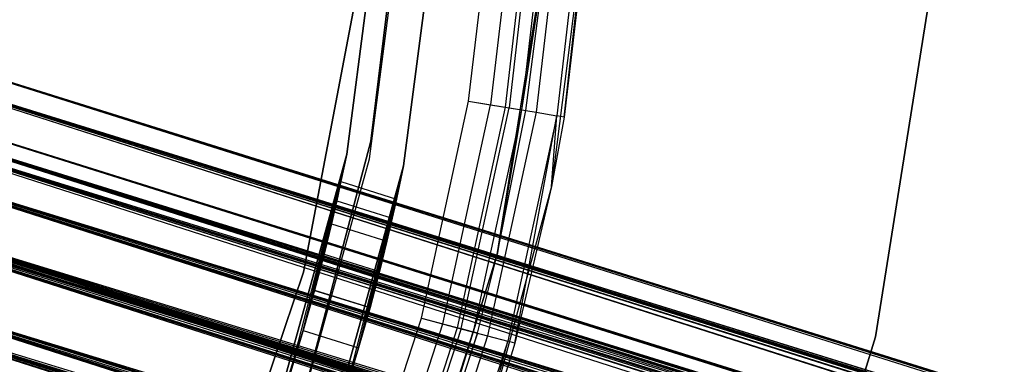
# Model space of a CAD drawing. Extents: x -38.3 to -0.1, y -39.1 to 0.
# Tile 108 of 256: x -17.36 to -16.359, y -20.182 to -19.831. Entities that reach past the tile are written whole.
import ezdxf

# ---------------------------------------------------------------- set-up
doc = ezdxf.new("R2010")
doc.units = 0
doc.header["$MEASUREMENT"] = 0
doc.layers.get('0').update_dxf_attribs({"color": 13, "linetype": 'CONTINUOUS'})

# ---------------------------------------------------------------- blocks, each defined once
blk = doc.blocks.new('ORTO_XII_A_STL')
at = {"color": 0}
for p, q in [((21.6231, 19.817, 0.7309), (21.5863, 19.5173, 0.7309)), ((21.5863, 19.5173, 0.6718), (21.6231, 19.817, 0.6718)), ((21.6231, 19.817, 0.7309), (21.5863, 19.5173, 0.7309)), ((21.5863, 19.5173, 0.6718), (21.6231, 19.817, 0.6718)), ((21.6009, 19.8069, 0.7309), (21.5616, 19.5038, 0.7309)), ((21.5616, 19.5038, 2.2467), (21.6009, 19.8069, 2.2467)), ((21.5616, 19.5038, 2.2467), (21.6009, 19.8069, 2.2467)), ((21.6009, 19.8069, 0.7309), (21.5616, 19.5038, 0.7309)), ((21.5847, 19.4992, 0.6718), (21.6245, 19.8055, 0.6718)), ((21.5847, 19.4992, 0.6718), (21.6245, 19.8055, 0.6718)), ((21.5847, 19.4992, 0.7309), (21.6245, 19.8055, 0.7309)), ((21.5847, 19.4992, 0.7309), (21.6245, 19.8055, 0.7309)), ((21.6598, 19.8034, 2.2467), (21.6194, 19.4922, 2.2467)), ((21.6194, 19.4922, 0.6718), (21.6598, 19.8034, 0.6718)), ((21.6598, 19.8034, 2.2467), (21.6194, 19.4922, 2.2467)), ((21.6194, 19.4922, 0.6718), (21.6598, 19.8034, 0.6718)), ((21.8113, 19.7964, 66.8136), (21.7698, 19.4712, 66.8136)), ((21.8113, 19.7964, 66.8136), (21.7698, 19.4712, 66.8136)), ((21.7827, 19.5418, 67.7585), (21.8113, 19.7964, 66.8136)), ((21.7827, 19.5418, 67.7585), (21.8113, 19.7964, 66.8136)), ((21.6856, 19.558, 67.8569), (21.7118, 19.7825, 67.8569)), ((21.6856, 19.558, 67.8175), (21.7118, 19.7825, 67.8175)), ((21.6856, 19.558, 67.8569), (21.7118, 19.7825, 67.8569)), ((21.6856, 19.558, 67.8175), (21.7118, 19.7825, 67.8175)), ((21.7343, 19.781, 67.813), (21.7079, 19.5543, 67.813)), ((21.7343, 19.781, 67.813), (21.7079, 19.5543, 67.813)), ((21.7493, 19.78, 67.8494), (21.7228, 19.5518, 67.8494)), ((21.7493, 19.78, 67.8494), (21.7228, 19.5518, 67.8494)), ((21.7534, 19.7797, 67.8002), (21.7268, 19.5511, 67.8002)), ((21.7534, 19.7797, 67.8002), (21.7268, 19.5511, 67.8002)), ((21.7662, 19.7789, 67.7811), (21.7394, 19.549, 67.7811)), ((21.7662, 19.7789, 67.7811), (21.7394, 19.549, 67.7811)), ((21.7812, 19.7778, 67.8281), (21.7542, 19.5466, 67.8281)), ((21.7812, 19.7778, 67.8281), (21.7542, 19.5466, 67.8281)), ((21.8025, 19.7764, 67.7961), (21.7753, 19.5431, 67.7961)), ((21.8025, 19.7764, 67.7961), (21.7753, 19.5431, 67.7961)), ((21.81, 19.7759, 67.7585), (21.7827, 19.5418, 67.7585)), ((21.81, 19.7759, 67.7585), (21.7827, 19.5418, 67.7585)), ((21.7146, 19.4018, 66.8136), (21.7667, 19.7272, 66.8136)), ((21.7146, 19.4018, 66.8136), (21.7667, 19.7272, 66.8136)), ((21.7667, 19.7272, 67.7585), (21.7394, 19.549, 67.7811)), ((21.7667, 19.7272, 67.7585), (21.7394, 19.549, 67.7811)), ((21.7439, 19.5483, 67.7585), (21.7667, 19.7272, 66.8136)), ((21.7439, 19.5483, 67.7585), (21.7667, 19.7272, 66.8136)), ((21.7439, 19.5483, 67.7585), (21.7667, 19.7272, 67.7585)), ((21.7439, 19.5483, 67.7585), (21.7667, 19.7272, 67.7585)), ((20.812, 19.7049, 1.6758), (29.7537, 16.9041, 1.6758)), ((29.7469, 16.8826, 1.7673), (20.812, 19.7049, 1.6758)), ((29.7469, 16.8826, 1.7673), (20.812, 19.7049, 1.6758)), ((29.7508, 16.8949, 1.7366), (20.812, 19.7049, 1.6758)), ((29.7508, 16.8949, 1.7366), (20.812, 19.7049, 1.6758)), ((20.812, 19.7049, 1.6758), (29.7537, 16.9041, 1.6758)), ((20.812, 19.7049, 0.9868), (37.17, 14.5677, 0.917)), ((37.1734, 14.5785, 1.0105), (20.812, 19.7049, 0.9868)), ((37.1734, 14.5785, 1.0105), (20.812, 19.7049, 0.9868)), ((37.1738, 14.5799, 0.9868), (20.812, 19.7049, 0.9868)), ((37.1738, 14.5799, 0.9868), (20.812, 19.7049, 0.9868)), ((20.812, 19.7049, 0.9868), (37.17, 14.5677, 0.917)), ((22.1586, 19.6896, 66.8136), (22.0994, 19.3181, 66.8136)), ((22.0994, 19.3181, 66.7821), (22.1586, 19.6896, 66.7821)), ((22.1586, 19.6896, 66.8136), (22.0994, 19.3181, 66.8136)), ((22.0994, 19.3181, 66.7821), (22.1586, 19.6896, 66.7821)), ((29.7537, 16.9041, 1.6758), (20.8053, 19.6834, 1.5843)), ((29.7537, 16.9041, 1.6758), (20.8053, 19.6834, 1.5843)), ((29.7534, 16.9031, 1.6552), (20.8053, 19.6834, 1.5843)), ((29.7458, 16.8789, 1.5774), (20.8053, 19.6834, 1.5843)), ((29.7534, 16.9031, 1.6552), (20.8053, 19.6834, 1.5843)), ((29.7458, 16.8789, 1.5774), (20.8053, 19.6834, 1.5843)), ((29.7294, 16.8267, 1.5165), (20.8053, 19.6834, 1.5843)), ((29.7294, 16.8267, 1.5165), (20.8053, 19.6834, 1.5843)), ((29.7283, 16.8229, 1.8378), (20.8053, 19.6834, 1.7673)), ((29.7386, 16.8558, 1.8075), (20.8053, 19.6834, 1.7673)), ((29.7283, 16.8229, 1.8378), (20.8053, 19.6834, 1.7673)), ((29.7386, 16.8558, 1.8075), (20.8053, 19.6834, 1.7673)), ((29.7469, 16.8826, 1.7673), (20.8053, 19.6834, 1.7673)), ((29.7469, 16.8826, 1.7673), (20.8053, 19.6834, 1.7673)), ((37.17, 14.5677, 0.917), (20.8053, 19.6834, 0.8953)), ((37.167, 14.5584, 0.8953), (20.8053, 19.6834, 0.8953)), ((37.17, 14.5677, 0.917), (20.8053, 19.6834, 0.8953)), ((37.167, 14.5584, 0.8953), (20.8053, 19.6834, 0.8953)), ((37.154, 14.5166, 0.8395), (20.8053, 19.6834, 0.8953)), ((37.154, 14.5166, 0.8395), (20.8053, 19.6834, 0.8953)), ((37.1634, 14.5466, 1.0986), (20.8053, 19.6834, 1.0783)), ((37.167, 14.5584, 1.0783), (20.8053, 19.6834, 1.0783)), ((37.1634, 14.5466, 1.0986), (20.8053, 19.6834, 1.0783)), ((37.167, 14.5584, 1.0783), (20.8053, 19.6834, 1.0783)), ((37.1734, 14.5785, 1.0105), (20.8053, 19.6834, 1.0783)), ((37.1734, 14.5785, 1.0105), (20.8053, 19.6834, 1.0783)), ((21.5733, 19.6755, 2.2467), (21.5176, 19.3839, 2.2467)), ((21.5176, 19.3839, 2.1876), (21.5733, 19.6755, 2.1876)), ((21.5733, 19.6755, 2.2467), (21.5176, 19.3839, 2.2467)), ((21.5176, 19.3839, 2.1876), (21.5733, 19.6755, 2.1876)), ((20.7943, 19.6485, 1.6758), (29.736, 16.8477, 1.6758)), ((29.7313, 16.8327, 1.6117), (20.7943, 19.6485, 1.6758)), ((29.7313, 16.8327, 1.6117), (20.7943, 19.6485, 1.6758)), ((29.7334, 16.8392, 1.6269), (20.7943, 19.6485, 1.6758)), ((29.7334, 16.8392, 1.6269), (20.7943, 19.6485, 1.6758)), ((20.7943, 19.6485, 1.6758), (29.736, 16.8477, 1.6758)), ((20.7943, 19.6485, 0.9868), (37.1561, 14.5235, 0.9868)), ((37.1514, 14.5085, 0.9228), (20.7943, 19.6485, 0.9868)), ((37.1514, 14.5085, 0.9228), (20.7943, 19.6485, 0.9868)), ((37.1535, 14.515, 0.9379), (20.7943, 19.6485, 0.9868)), ((37.1535, 14.515, 0.9379), (20.7943, 19.6485, 0.9868)), ((20.7943, 19.6485, 0.9868), (37.1561, 14.5235, 0.9868)), ((29.736, 16.8477, 1.6758), (20.7896, 19.6335, 1.7398)), ((29.7357, 16.8468, 1.6924), (20.7896, 19.6335, 1.7398)), ((29.736, 16.8477, 1.6758), (20.7896, 19.6335, 1.7398)), ((29.7357, 16.8468, 1.6924), (20.7896, 19.6335, 1.7398)), ((29.7313, 16.8327, 1.7398), (20.7896, 19.6335, 1.7398)), ((29.7313, 16.8327, 1.7398), (20.7896, 19.6335, 1.7398)), ((29.7182, 16.7909, 1.5624), (20.7896, 19.6335, 1.6117)), ((29.7222, 16.8034, 1.5726), (20.7896, 19.6335, 1.6117)), ((29.7182, 16.7909, 1.5624), (20.7896, 19.6335, 1.6117)), ((29.7222, 16.8034, 1.5726), (20.7896, 19.6335, 1.6117)), ((29.7313, 16.8327, 1.6117), (20.7896, 19.6335, 1.6117)), ((29.7313, 16.8327, 1.6117), (20.7896, 19.6335, 1.6117)), ((37.1561, 14.5235, 0.9868), (20.7896, 19.6335, 1.0508)), ((37.1558, 14.5226, 1.0034), (20.7896, 19.6335, 1.0508)), ((37.1561, 14.5235, 0.9868), (20.7896, 19.6335, 1.0508)), ((37.1558, 14.5226, 1.0034), (20.7896, 19.6335, 1.0508)), ((37.1514, 14.5085, 1.0508), (20.7896, 19.6335, 1.0508)), ((37.1514, 14.5085, 1.0508), (20.7896, 19.6335, 1.0508)), ((37.1383, 14.4667, 0.8734), (20.7896, 19.6335, 0.9228)), ((37.1423, 14.4792, 0.8837), (20.7896, 19.6335, 0.9228)), ((37.1383, 14.4667, 0.8734), (20.7896, 19.6335, 0.9228)), ((37.1423, 14.4792, 0.8837), (20.7896, 19.6335, 0.9228)), ((37.1514, 14.5085, 0.9228), (20.7896, 19.6335, 0.9228)), ((37.1514, 14.5085, 0.9228), (20.7896, 19.6335, 0.9228)), ((29.7294, 16.8267, 1.5165), (20.7866, 19.6238, 1.5138)), ((29.7294, 16.8267, 1.5165), (20.7866, 19.6238, 1.5138)), ((29.7071, 16.7553, 1.4832), (20.7866, 19.6238, 1.5138)), ((29.7071, 16.7553, 1.4832), (20.7866, 19.6238, 1.5138)), ((29.7188, 16.7926, 1.8556), (20.7866, 19.6238, 1.8378)), ((29.7188, 16.7926, 1.8556), (20.7866, 19.6238, 1.8378)), ((29.7283, 16.8229, 1.8378), (20.7866, 19.6238, 1.8378)), ((29.7283, 16.8229, 1.8378), (20.7866, 19.6238, 1.8378)), ((37.154, 14.5166, 0.8395), (20.7866, 19.6238, 0.8248)), ((37.1484, 14.4987, 0.8248), (20.7866, 19.6238, 0.8248)), ((37.154, 14.5166, 0.8395), (20.7866, 19.6238, 0.8248)), ((37.1484, 14.4987, 0.8248), (20.7866, 19.6238, 0.8248)), ((37.129, 14.437, 0.7957), (20.7866, 19.6238, 0.8248)), ((37.129, 14.437, 0.7957), (20.7866, 19.6238, 0.8248)), ((37.1423, 14.4793, 1.1611), (20.7866, 19.6238, 1.1488)), ((37.1484, 14.4987, 1.1488), (20.7866, 19.6238, 1.1488)), ((37.1423, 14.4793, 1.1611), (20.7866, 19.6238, 1.1488)), ((37.1484, 14.4987, 1.1488), (20.7866, 19.6238, 1.1488)), ((37.1634, 14.5466, 1.0986), (20.7866, 19.6238, 1.1488)), ((37.1634, 14.5466, 1.0986), (20.7866, 19.6238, 1.1488)), ((29.7313, 16.8327, 1.7398), (20.7765, 19.5917, 1.7892)), ((29.7287, 16.8245, 1.7541), (20.7765, 19.5917, 1.7892)), ((29.7313, 16.8327, 1.7398), (20.7765, 19.5917, 1.7892)), ((29.7287, 16.8245, 1.7541), (20.7765, 19.5917, 1.7892)), ((29.7182, 16.7909, 1.7892), (20.7765, 19.5917, 1.7892)), ((29.7182, 16.7909, 1.7892), (20.7765, 19.5917, 1.7892)), ((29.6998, 16.7321, 1.539), (20.7765, 19.5917, 1.5624)), ((29.7047, 16.7477, 1.542), (20.7765, 19.5917, 1.5624)), ((29.6998, 16.7321, 1.539), (20.7765, 19.5917, 1.5624)), ((29.7047, 16.7477, 1.542), (20.7765, 19.5917, 1.5624)), ((29.7182, 16.7909, 1.5624), (20.7765, 19.5917, 1.5624)), ((29.7182, 16.7909, 1.5624), (20.7765, 19.5917, 1.5624)), ((37.1514, 14.5085, 1.0508), (20.7765, 19.5917, 1.1002)), ((37.1488, 14.5003, 1.0651), (20.7765, 19.5917, 1.1002)), ((37.1514, 14.5085, 1.0508), (20.7765, 19.5917, 1.1002)), ((37.1488, 14.5003, 1.0651), (20.7765, 19.5917, 1.1002)), ((37.1383, 14.4667, 1.1002), (20.7765, 19.5917, 1.1002)), ((37.1383, 14.4667, 1.1002), (20.7765, 19.5917, 1.1002)), ((37.1199, 14.4079, 0.85), (20.7765, 19.5917, 0.8734)), ((37.1248, 14.4235, 0.853), (20.7765, 19.5917, 0.8734)), ((37.1199, 14.4079, 0.85), (20.7765, 19.5917, 0.8734)), ((37.1248, 14.4235, 0.853), (20.7765, 19.5917, 0.8734)), ((37.1383, 14.4667, 0.8734), (20.7765, 19.5917, 0.8734)), ((37.1383, 14.4667, 0.8734), (20.7765, 19.5917, 0.8734)), ((21.6376, 19.3371, 67.8569), (21.6856, 19.558, 67.8569)), ((21.6376, 19.3371, 67.8175), (21.6856, 19.558, 67.8175)), ((21.6376, 19.3371, 67.8569), (21.6856, 19.558, 67.8569)), ((21.6376, 19.3371, 67.8175), (21.6856, 19.558, 67.8175)), ((21.6594, 19.3313, 67.813), (21.7079, 19.5543, 67.813)), ((21.6594, 19.3313, 67.813), (21.7079, 19.5543, 67.813)), ((21.7228, 19.5518, 67.8494), (21.6739, 19.3273, 67.8494)), ((21.7228, 19.5518, 67.8494), (21.6739, 19.3273, 67.8494)), ((21.6779, 19.3263, 67.8002), (21.7268, 19.5511, 67.8002)), ((21.6779, 19.3263, 67.8002), (21.7268, 19.5511, 67.8002)), ((21.6856, 19.558, 67.8175), (21.7079, 19.5543, 67.813)), ((21.6856, 19.558, 67.8175), (21.7079, 19.5543, 67.813)), ((21.6856, 19.558, 67.8569), (21.7228, 19.5518, 67.8494)), ((21.6856, 19.558, 67.8569), (21.7228, 19.5518, 67.8494)), ((21.7079, 19.5543, 67.813), (21.7268, 19.5511, 67.8002)), ((21.7079, 19.5543, 67.813), (21.7268, 19.5511, 67.8002)), ((21.7228, 19.5518, 67.8494), (21.7542, 19.5466, 67.8281)), ((21.7228, 19.5518, 67.8494), (21.7542, 19.5466, 67.8281)), ((21.7268, 19.5511, 67.8002), (21.7394, 19.549, 67.7811)), ((21.7268, 19.5511, 67.8002), (21.7394, 19.549, 67.7811)), ((29.7071, 16.7553, 1.4832), (20.7602, 19.5397, 1.4804)), ((29.7019, 16.7389, 1.4804), (20.7602, 19.5397, 1.4804)), ((29.7071, 16.7553, 1.4832), (20.7602, 19.5397, 1.4804)), ((29.7019, 16.7389, 1.4804), (20.7602, 19.5397, 1.4804)), ((29.6826, 16.6772, 1.4832), (20.7602, 19.5397, 1.4804)), ((29.6826, 16.6772, 1.4832), (20.7602, 19.5397, 1.4804)), ((29.6948, 16.7162, 1.8726), (20.7602, 19.5397, 1.8712)), ((29.7019, 16.7389, 1.8712), (20.7602, 19.5397, 1.8712)), ((29.6948, 16.7162, 1.8726), (20.7602, 19.5397, 1.8712)), ((29.7019, 16.7389, 1.8712), (20.7602, 19.5397, 1.8712)), ((29.7188, 16.7926, 1.8556), (20.7602, 19.5397, 1.8712)), ((29.7188, 16.7926, 1.8556), (20.7602, 19.5397, 1.8712)), ((37.129, 14.437, 0.7957), (20.7602, 19.5397, 0.7914)), ((37.122, 14.4147, 0.7914), (20.7602, 19.5397, 0.7914)), ((37.129, 14.437, 0.7957), (20.7602, 19.5397, 0.7914)), ((37.122, 14.4147, 0.7914), (20.7602, 19.5397, 0.7914)), ((37.1009, 14.3471, 0.7957), (20.7602, 19.5397, 0.7914)), ((37.1009, 14.3471, 0.7957), (20.7602, 19.5397, 0.7914)), ((37.1149, 14.392, 1.1837), (20.7602, 19.5397, 1.1822)), ((37.122, 14.4147, 1.1822), (20.7602, 19.5397, 1.1822)), ((37.1149, 14.392, 1.1837), (20.7602, 19.5397, 1.1822)), ((37.122, 14.4147, 1.1822), (20.7602, 19.5397, 1.1822)), ((37.1423, 14.4793, 1.1611), (20.7602, 19.5397, 1.1822)), ((37.1423, 14.4793, 1.1611), (20.7602, 19.5397, 1.1822)), ((21.7394, 19.549, 67.7811), (21.6902, 19.3229, 67.7811)), ((21.7394, 19.549, 67.7811), (21.6902, 19.3229, 67.7811)), ((21.7542, 19.5466, 67.8281), (21.7048, 19.319, 67.8281)), ((21.7542, 19.5466, 67.8281), (21.7048, 19.319, 67.8281)), ((21.7394, 19.549, 67.7811), (21.7146, 19.4018, 67.7585)), ((21.7394, 19.549, 67.7811), (21.7146, 19.4018, 67.7585)), ((21.7146, 19.4018, 66.8136), (21.7439, 19.5483, 67.7585)), ((21.7146, 19.4018, 67.7585), (21.7439, 19.5483, 67.7585)), ((21.7146, 19.4018, 66.8136), (21.7439, 19.5483, 67.7585)), ((21.7146, 19.4018, 67.7585), (21.7439, 19.5483, 67.7585)), ((21.7753, 19.5431, 67.7961), (21.7254, 19.3135, 67.7961)), ((21.7753, 19.5431, 67.7961), (21.7254, 19.3135, 67.7961)), ((21.7326, 19.3115, 67.7585), (21.7753, 19.5431, 67.7961)), ((21.7326, 19.3115, 67.7585), (21.7753, 19.5431, 67.7961)), ((21.7394, 19.549, 67.7811), (21.7439, 19.5483, 67.7585)), ((21.7394, 19.549, 67.7811), (21.7439, 19.5483, 67.7585)), ((21.7542, 19.5466, 67.8281), (21.7753, 19.5431, 67.7961)), ((21.7542, 19.5466, 67.8281), (21.7753, 19.5431, 67.7961)), ((21.7698, 19.4712, 67.7585), (21.7753, 19.5431, 67.7961)), ((21.7698, 19.4712, 67.7585), (21.7753, 19.5431, 67.7961)), ((21.7827, 19.5418, 67.7585), (21.7698, 19.4712, 66.8136)), ((21.7827, 19.5418, 67.7585), (21.7698, 19.4712, 66.8136)), ((21.7827, 19.5418, 67.7585), (21.7698, 19.4712, 67.7585)), ((21.7827, 19.5418, 67.7585), (21.7698, 19.4712, 67.7585)), ((21.7827, 19.5418, 67.7585), (21.7753, 19.5431, 67.7961)), ((21.7827, 19.5418, 67.7585), (21.7753, 19.5431, 67.7961)), ((29.7182, 16.7909, 1.7892), (20.7581, 19.5329, 1.8126)), ((29.714, 16.7773, 1.7978), (20.7581, 19.5329, 1.8126)), ((29.7182, 16.7909, 1.7892), (20.7581, 19.5329, 1.8126)), ((29.714, 16.7773, 1.7978), (20.7581, 19.5329, 1.8126)), ((29.6998, 16.7321, 1.8126), (20.7581, 19.5329, 1.8126)), ((29.6998, 16.7321, 1.8126), (20.7581, 19.5329, 1.8126)), ((29.6802, 16.6696, 1.5469), (20.7581, 19.5329, 1.539)), ((29.685, 16.6848, 1.542), (20.7581, 19.5329, 1.539)), ((29.6802, 16.6696, 1.5469), (20.7581, 19.5329, 1.539)), ((29.685, 16.6848, 1.542), (20.7581, 19.5329, 1.539)), ((29.6998, 16.7321, 1.539), (20.7581, 19.5329, 1.539)), ((29.6998, 16.7321, 1.539), (20.7581, 19.5329, 1.539)), ((37.1383, 14.4667, 1.1002), (20.7581, 19.5329, 1.1236)), ((37.1341, 14.4531, 1.1088), (20.7581, 19.5329, 1.1236)), ((37.1383, 14.4667, 1.1002), (20.7581, 19.5329, 1.1236)), ((37.1341, 14.4531, 1.1088), (20.7581, 19.5329, 1.1236)), ((37.1199, 14.4079, 1.1236), (20.7581, 19.5329, 1.1236)), ((37.1199, 14.4079, 1.1236), (20.7581, 19.5329, 1.1236)), ((37.1003, 14.3454, 0.858), (20.7581, 19.5329, 0.85)), ((37.1051, 14.3606, 0.853), (20.7581, 19.5329, 0.85)), ((37.1003, 14.3454, 0.858), (20.7581, 19.5329, 0.85)), ((37.1051, 14.3606, 0.853), (20.7581, 19.5329, 0.85)), ((37.1199, 14.4079, 0.85), (20.7581, 19.5329, 0.85)), ((37.1199, 14.4079, 0.85), (20.7581, 19.5329, 0.85)), ((21.5863, 19.5173, 0.7309), (21.5089, 19.2253, 0.7309)), ((21.5089, 19.2253, 0.6718), (21.5863, 19.5173, 0.6718)), ((21.5863, 19.5173, 0.7309), (21.5089, 19.2253, 0.7309)), ((21.5089, 19.2253, 0.6718), (21.5863, 19.5173, 0.6718)), ((21.5863, 19.5173, 0.7309), (21.5863, 19.5173, 0.6718)), ((21.5863, 19.5173, 0.7309), (21.5863, 19.5173, 0.6718)), ((21.5616, 19.5038, 0.7309), (21.4804, 19.2091, 0.7309)), ((21.4804, 19.2091, 2.2467), (21.5616, 19.5038, 2.2467)), ((21.4804, 19.2091, 2.2467), (21.5616, 19.5038, 2.2467)), ((21.5616, 19.5038, 0.7309), (21.4804, 19.2091, 0.7309)), ((21.5046, 19.2817, 0.786), (21.5616, 19.5038, 0.7309)), ((21.5046, 19.2817, 0.786), (21.5616, 19.5038, 0.7309)), ((21.5175, 19.3245, 0.7911), (21.5616, 19.5038, 0.7309)), ((21.5175, 19.3245, 0.7911), (21.5616, 19.5038, 0.7309)), ((21.5616, 19.5038, 2.2467), (21.5289, 19.3653, 1.8567)), ((21.5616, 19.5038, 2.2467), (21.5289, 19.3653, 1.8567)), ((21.529, 19.3654, 0.8059), (21.5616, 19.5038, 0.7309)), ((21.529, 19.3654, 0.8059), (21.5616, 19.5038, 0.7309)), ((21.5386, 19.4022, 0.8298), (21.5616, 19.5038, 0.7309)), ((21.5386, 19.4022, 0.8298), (21.5616, 19.5038, 0.7309)), ((21.5386, 19.4022, 1.8328), (21.5616, 19.5038, 2.2467)), ((21.5386, 19.4022, 1.8328), (21.5616, 19.5038, 2.2467)), ((21.5461, 19.4331, 0.8616), (21.5616, 19.5038, 0.7309)), ((21.5461, 19.4331, 0.8616), (21.5616, 19.5038, 0.7309)), ((21.5461, 19.4332, 1.8009), (21.5616, 19.5038, 2.2467)), ((21.5461, 19.4332, 1.8009), (21.5616, 19.5038, 2.2467)), ((21.5515, 19.4566, 0.8997), (21.5616, 19.5038, 0.7309)), ((21.5515, 19.4566, 0.8997), (21.5616, 19.5038, 0.7309)), ((21.5515, 19.4566, 1.7629), (21.5616, 19.5038, 2.2467)), ((21.5515, 19.4566, 1.7629), (21.5616, 19.5038, 2.2467)), ((21.5547, 19.4711, 0.9421), (21.5616, 19.5038, 0.7309)), ((21.5547, 19.4711, 0.9421), (21.5616, 19.5038, 0.7309)), ((21.5547, 19.4711, 1.6311), (21.5616, 19.5038, 0.7309)), ((21.5547, 19.4711, 1.7205), (21.5616, 19.5038, 2.2467)), ((21.5547, 19.4711, 1.7205), (21.5616, 19.5038, 2.2467)), ((21.5547, 19.4711, 1.6311), (21.5616, 19.5038, 0.7309)), ((21.5558, 19.476, 0.9868), (21.5616, 19.5038, 0.7309)), ((21.5558, 19.476, 0.9868), (21.5616, 19.5038, 0.7309)), ((21.5616, 19.5038, 2.2467), (21.5558, 19.476, 1.6758)), ((21.5616, 19.5038, 0.7309), (21.5558, 19.476, 1.6758)), ((21.5616, 19.5038, 2.2467), (21.5558, 19.476, 1.6758)), ((21.5616, 19.5038, 0.7309), (21.5558, 19.476, 1.6758)), ((21.5616, 19.5038, 0.7309), (21.5616, 19.5038, 2.2467)), ((21.5616, 19.5038, 0.7309), (21.5616, 19.5038, 2.2467)), ((21.5027, 19.2013, 0.6718), (21.5847, 19.4992, 0.6718)), ((21.5027, 19.2013, 0.6718), (21.5847, 19.4992, 0.6718)), ((21.5027, 19.2013, 0.7309), (21.5847, 19.4992, 0.7309)), ((21.5027, 19.2013, 0.7309), (21.5847, 19.4992, 0.7309)), ((21.6194, 19.4922, 2.2467), (21.5361, 19.1895, 2.2467)), ((21.5361, 19.1895, 0.6718), (21.6194, 19.4922, 0.6718)), ((21.6194, 19.4922, 2.2467), (21.5361, 19.1895, 2.2467)), ((21.5361, 19.1895, 0.6718), (21.6194, 19.4922, 0.6718)), ((21.5609, 19.264, 1.8766), (21.6194, 19.4922, 2.2467)), ((21.5609, 19.264, 1.8766), (21.6194, 19.4922, 2.2467)), ((21.5738, 19.3068, 1.8715), (21.6194, 19.4922, 2.2467)), ((21.5738, 19.3068, 1.8715), (21.6194, 19.4922, 2.2467)), ((21.5738, 19.3068, 0.7911), (21.6194, 19.4922, 0.6718)), ((21.5738, 19.3068, 0.7911), (21.6194, 19.4922, 0.6718)), ((21.5847, 19.4992, 0.6718), (21.5847, 19.4992, 0.7309)), ((21.5847, 19.4992, 0.6718), (21.5847, 19.4992, 0.7309)), ((21.6194, 19.4922, 2.2467), (21.5853, 19.3477, 1.8567)), ((21.6194, 19.4922, 2.2467), (21.5853, 19.3477, 1.8567)), ((21.5854, 19.3477, 0.8059), (21.6194, 19.4922, 0.6718)), ((21.5854, 19.3477, 0.8059), (21.6194, 19.4922, 0.6718)), ((21.595, 19.3845, 1.8328), (21.6194, 19.4922, 2.2467)), ((21.595, 19.3845, 1.8328), (21.6194, 19.4922, 2.2467)), ((21.595, 19.3845, 0.8298), (21.6194, 19.4922, 0.6718)), ((21.595, 19.3845, 0.8298), (21.6194, 19.4922, 0.6718)), ((21.6026, 19.4155, 1.8009), (21.6194, 19.4922, 2.2467)), ((21.6026, 19.4155, 1.8009), (21.6194, 19.4922, 2.2467)), ((21.6026, 19.4154, 0.8616), (21.6194, 19.4922, 0.6718)), ((21.6026, 19.4154, 0.8616), (21.6194, 19.4922, 0.6718)), ((21.6194, 19.4922, 2.2467), (21.608, 19.4388, 1.7629)), ((21.6194, 19.4922, 2.2467), (21.608, 19.4388, 1.7629)), ((21.608, 19.4388, 0.8997), (21.6194, 19.4922, 0.6718)), ((21.608, 19.4388, 0.8997), (21.6194, 19.4922, 0.6718)), ((21.6194, 19.4922, 2.2467), (21.6113, 19.4534, 1.7205)), ((21.6194, 19.4922, 2.2467), (21.6113, 19.4534, 1.7205)), ((21.6194, 19.4922, 0.6718), (21.6113, 19.4534, 1.6311)), ((21.6113, 19.4534, 0.9421), (21.6194, 19.4922, 0.6718)), ((21.6113, 19.4534, 0.9421), (21.6194, 19.4922, 0.6718)), ((21.6194, 19.4922, 0.6718), (21.6113, 19.4534, 1.6311)), ((21.6124, 19.4583, 1.6758), (21.6194, 19.4922, 2.2467)), ((21.6124, 19.4583, 0.9868), (21.6194, 19.4922, 0.6718)), ((21.6124, 19.4583, 0.9868), (21.6194, 19.4922, 0.6718)), ((21.6124, 19.4583, 1.6758), (21.6194, 19.4922, 2.2467)), ((21.6124, 19.4583, 1.6758), (21.6194, 19.4922, 0.6718)), ((21.6124, 19.4583, 1.6758), (21.6194, 19.4922, 0.6718)), ((21.6194, 19.4922, 2.2467), (21.6194, 19.4922, 0.6718)), ((21.6194, 19.4922, 2.2467), (21.6194, 19.4922, 0.6718)), ((29.6998, 16.7321, 1.8126), (20.7385, 19.4704, 1.8046)), ((29.6948, 16.7162, 1.8136), (20.7385, 19.4704, 1.8046)), ((29.6998, 16.7321, 1.8126), (20.7385, 19.4704, 1.8046)), ((29.6948, 16.7162, 1.8136), (20.7385, 19.4704, 1.8046)), ((29.6802, 16.6696, 1.8046), (20.7385, 19.4704, 1.8046)), ((29.6802, 16.6696, 1.8046), (20.7385, 19.4704, 1.8046)), ((29.664, 16.6178, 1.5844), (20.7385, 19.4704, 1.5469)), ((29.6675, 16.629, 1.5726), (20.7385, 19.4704, 1.5469)), ((29.664, 16.6178, 1.5844), (20.7385, 19.4704, 1.5469)), ((29.6675, 16.629, 1.5726), (20.7385, 19.4704, 1.5469)), ((29.6802, 16.6696, 1.5469), (20.7385, 19.4704, 1.5469)), ((29.6802, 16.6696, 1.5469), (20.7385, 19.4704, 1.5469)), ((37.1199, 14.4079, 1.1236), (20.7385, 19.4704, 1.1157)), ((37.1149, 14.392, 1.1246), (20.7385, 19.4704, 1.1157)), ((37.1199, 14.4079, 1.1236), (20.7385, 19.4704, 1.1157)), ((37.1149, 14.392, 1.1246), (20.7385, 19.4704, 1.1157)), ((37.1003, 14.3454, 1.1157), (20.7385, 19.4704, 1.1157)), ((37.1003, 14.3454, 1.1157), (20.7385, 19.4704, 1.1157)), ((37.0841, 14.2936, 0.8954), (20.7385, 19.4704, 0.858)), ((37.0876, 14.3048, 0.8837), (20.7385, 19.4704, 0.858)), ((37.0841, 14.2936, 0.8954), (20.7385, 19.4704, 0.858)), ((37.0876, 14.3048, 0.8837), (20.7385, 19.4704, 0.858)), ((37.1003, 14.3454, 0.858), (20.7385, 19.4704, 0.858)), ((37.1003, 14.3454, 0.858), (20.7385, 19.4704, 0.858)), ((21.5515, 19.4566, 0.8997), (21.5547, 19.4711, 0.9421)), ((21.5547, 19.4711, 1.0316), (21.5515, 19.4566, 1.0739)), ((21.5515, 19.4566, 1.5887), (21.5547, 19.4711, 1.6311)), ((21.5547, 19.4711, 1.7205), (21.5515, 19.4566, 1.7629)), ((21.5547, 19.4711, 1.0316), (21.5515, 19.4566, 1.0739)), ((21.5515, 19.4566, 0.8997), (21.5547, 19.4711, 0.9421)), ((21.5547, 19.4711, 1.7205), (21.5515, 19.4566, 1.7629)), ((21.5515, 19.4566, 1.5887), (21.5547, 19.4711, 1.6311)), ((21.5547, 19.4711, 0.9421), (21.5558, 19.476, 0.9868)), ((21.5558, 19.476, 0.9868), (21.5547, 19.4711, 1.6311)), ((21.5558, 19.476, 0.9868), (21.5547, 19.4711, 1.6311)), ((21.5558, 19.476, 0.9868), (21.5547, 19.4711, 1.0316)), ((21.5558, 19.476, 1.6758), (21.5547, 19.4711, 1.7205)), ((21.5547, 19.4711, 1.6311), (21.5558, 19.476, 1.6758)), ((21.5558, 19.476, 0.9868), (21.5547, 19.4711, 1.0316)), ((21.5547, 19.4711, 0.9421), (21.5558, 19.476, 0.9868)), ((21.5558, 19.476, 1.6758), (21.5547, 19.4711, 1.7205)), ((21.5547, 19.4711, 1.6311), (21.5558, 19.476, 1.6758)), ((21.5547, 19.4711, 1.0316), (21.5547, 19.4711, 1.6311)), ((21.5547, 19.4711, 1.0316), (21.5547, 19.4711, 1.6311)), ((21.5547, 19.4711, 1.0316), (21.6113, 19.4534, 1.0316)), ((21.5547, 19.4711, 1.0316), (21.6113, 19.4534, 1.0316)), ((21.5547, 19.4711, 0.9421), (21.6113, 19.4534, 0.9421)), ((21.5547, 19.4711, 0.9421), (21.6113, 19.4534, 0.9421)), ((21.5547, 19.4711, 1.7205), (21.6113, 19.4534, 1.7205)), ((21.5547, 19.4711, 1.7205), (21.6113, 19.4534, 1.7205)), ((21.5547, 19.4711, 1.6311), (21.6113, 19.4534, 1.6311)), ((21.5547, 19.4711, 1.6311), (21.6113, 19.4534, 1.6311)), ((21.5558, 19.476, 0.9868), (21.6124, 19.4583, 0.9868)), ((21.5558, 19.476, 0.9868), (21.6124, 19.4583, 0.9868)), ((21.5558, 19.476, 1.6758), (21.6124, 19.4583, 1.6758)), ((21.5558, 19.476, 1.6758), (21.6124, 19.4583, 1.6758)), ((21.7698, 19.4712, 66.8136), (21.6845, 19.1547, 66.8136)), ((21.7698, 19.4712, 66.8136), (21.6845, 19.1547, 66.8136)), ((21.7698, 19.4712, 66.8136), (21.7326, 19.3115, 67.7585)), ((21.7698, 19.4712, 67.7585), (21.7326, 19.3115, 67.7585)), ((21.7698, 19.4712, 66.8136), (21.7326, 19.3115, 67.7585)), ((21.7698, 19.4712, 67.7585), (21.7326, 19.3115, 67.7585)), ((21.7698, 19.4712, 67.7585), (21.7698, 19.4712, 66.8136)), ((21.7698, 19.4712, 67.7585), (21.7698, 19.4712, 66.8136)), ((29.6826, 16.6772, 1.4832), (20.7323, 19.4504, 1.4917)), ((29.674, 16.6496, 1.4917), (20.7323, 19.4504, 1.4917)), ((29.6826, 16.6772, 1.4832), (20.7323, 19.4504, 1.4917)), ((29.674, 16.6496, 1.4917), (20.7323, 19.4504, 1.4917)), ((29.6603, 16.6058, 1.5165), (20.7323, 19.4504, 1.4917)), ((29.6603, 16.6058, 1.5165), (20.7323, 19.4504, 1.4917)), ((29.6709, 16.6398, 1.8556), (20.7323, 19.4504, 1.8598)), ((29.6709, 16.6398, 1.8556), (20.7323, 19.4504, 1.8598)), ((29.6948, 16.7162, 1.8726), (20.7323, 19.4504, 1.8598)), ((29.6948, 16.7162, 1.8726), (20.7323, 19.4504, 1.8598)), ((37.1009, 14.3471, 0.7957), (20.7323, 19.4504, 0.8028)), ((37.0941, 14.3254, 0.8028), (20.7323, 19.4504, 0.8028)), ((37.1009, 14.3471, 0.7957), (20.7323, 19.4504, 0.8028)), ((37.0941, 14.3254, 0.8028), (20.7323, 19.4504, 0.8028)), ((37.0759, 14.2675, 0.8395), (20.7323, 19.4504, 0.8028)), ((37.0759, 14.2675, 0.8395), (20.7323, 19.4504, 0.8028)), ((37.0876, 14.3047, 1.1611), (20.7323, 19.4504, 1.1709)), ((37.0941, 14.3254, 1.1709), (20.7323, 19.4504, 1.1709)), ((37.0876, 14.3047, 1.1611), (20.7323, 19.4504, 1.1709)), ((37.0941, 14.3254, 1.1709), (20.7323, 19.4504, 1.1709)), ((37.1149, 14.392, 1.1837), (20.7323, 19.4504, 1.1709)), ((37.1149, 14.392, 1.1837), (20.7323, 19.4504, 1.1709)), ((21.5461, 19.4331, 0.8616), (21.5515, 19.4566, 0.8997)), ((21.5461, 19.4331, 1.5505), (21.5515, 19.4566, 1.5887)), ((21.5515, 19.4566, 1.0739), (21.5461, 19.4332, 1.1119)), ((21.5515, 19.4566, 1.7629), (21.5461, 19.4332, 1.8009)), ((21.5515, 19.4566, 1.0739), (21.5461, 19.4332, 1.1119)), ((21.5461, 19.4331, 0.8616), (21.5515, 19.4566, 0.8997)), ((21.5515, 19.4566, 1.7629), (21.5461, 19.4332, 1.8009)), ((21.5461, 19.4331, 1.5505), (21.5515, 19.4566, 1.5887)), ((21.5515, 19.4566, 1.0739), (21.5515, 19.4566, 1.5887)), ((21.5515, 19.4566, 1.0739), (21.5515, 19.4566, 1.5887)), ((21.5515, 19.4566, 1.0739), (21.608, 19.4388, 1.0739)), ((21.5515, 19.4566, 1.0739), (21.608, 19.4388, 1.0739)), ((21.5515, 19.4566, 0.8997), (21.608, 19.4388, 0.8997)), ((21.5515, 19.4566, 0.8997), (21.608, 19.4388, 0.8997)), ((21.5515, 19.4566, 1.7629), (21.608, 19.4388, 1.7629)), ((21.5515, 19.4566, 1.7629), (21.608, 19.4388, 1.7629)), ((21.5515, 19.4566, 1.5887), (21.608, 19.4388, 1.5887)), ((21.5515, 19.4566, 1.5887), (21.608, 19.4388, 1.5887)), ((21.608, 19.4388, 1.7629), (21.6113, 19.4534, 1.7205)), ((21.608, 19.4388, 1.0739), (21.6113, 19.4534, 1.0316)), ((21.6113, 19.4534, 1.6311), (21.608, 19.4388, 1.5887)), ((21.6113, 19.4534, 0.9421), (21.608, 19.4388, 0.8997)), ((21.608, 19.4388, 1.0739), (21.6113, 19.4534, 1.0316)), ((21.6113, 19.4534, 0.9421), (21.608, 19.4388, 0.8997)), ((21.608, 19.4388, 1.7629), (21.6113, 19.4534, 1.7205)), ((21.6113, 19.4534, 1.6311), (21.608, 19.4388, 1.5887)), ((21.6113, 19.4534, 1.7205), (21.6124, 19.4583, 1.6758)), ((21.6113, 19.4534, 1.0316), (21.6124, 19.4583, 0.9868)), ((21.6124, 19.4583, 0.9868), (21.6113, 19.4534, 1.6311)), ((21.6124, 19.4583, 0.9868), (21.6113, 19.4534, 1.6311)), ((21.6124, 19.4583, 0.9868), (21.6113, 19.4534, 0.9421)), ((21.6124, 19.4583, 1.6758), (21.6113, 19.4534, 1.6311)), ((21.6113, 19.4534, 1.0316), (21.6124, 19.4583, 0.9868)), ((21.6124, 19.4583, 0.9868), (21.6113, 19.4534, 0.9421)), ((21.6113, 19.4534, 1.7205), (21.6124, 19.4583, 1.6758)), ((21.6124, 19.4583, 1.6758), (21.6113, 19.4534, 1.6311)), ((21.6113, 19.4534, 1.0316), (21.6113, 19.4534, 1.6311)), ((21.6113, 19.4534, 1.0316), (21.6113, 19.4534, 1.6311)), ((21.5289, 19.3653, 1.1677), (21.5461, 19.4331, 1.5505)), ((21.5289, 19.3653, 1.1677), (21.5461, 19.4331, 1.5505)), ((21.5461, 19.4332, 1.1119), (21.5386, 19.4022, 1.1438)), ((21.5461, 19.4332, 1.8009), (21.5386, 19.4022, 1.8328)), ((21.5461, 19.4332, 1.1119), (21.5386, 19.4022, 1.1438)), ((21.5461, 19.4332, 1.8009), (21.5386, 19.4022, 1.8328)), ((21.5386, 19.4022, 0.8298), (21.5461, 19.4331, 0.8616)), ((21.5386, 19.4022, 1.1438), (21.5461, 19.4331, 1.5505)), ((21.5386, 19.4022, 1.1438), (21.5461, 19.4331, 1.5505)), ((21.5386, 19.4022, 1.5188), (21.5461, 19.4331, 1.5505)), ((21.5386, 19.4022, 0.8298), (21.5461, 19.4331, 0.8616)), ((21.5386, 19.4022, 1.5188), (21.5461, 19.4331, 1.5505)), ((21.5461, 19.4332, 1.1119), (21.5461, 19.4331, 1.5505)), ((21.5461, 19.4332, 1.1119), (21.5461, 19.4331, 1.5505)), ((21.5461, 19.4332, 1.1119), (21.6026, 19.4155, 1.1119)), ((21.5461, 19.4332, 1.1119), (21.6026, 19.4155, 1.1119)), ((21.5461, 19.4332, 1.8009), (21.6026, 19.4155, 1.8009)), ((21.5461, 19.4332, 1.8009), (21.6026, 19.4155, 1.8009)), ((21.5461, 19.4331, 0.8616), (21.6026, 19.4154, 0.8616)), ((21.5461, 19.4331, 0.8616), (21.6026, 19.4154, 0.8616)), ((21.5461, 19.4331, 1.5505), (21.6026, 19.4154, 1.5505)), ((21.5461, 19.4331, 1.5505), (21.6026, 19.4154, 1.5505)), ((21.6026, 19.4155, 1.8009), (21.608, 19.4388, 1.7629)), ((21.6026, 19.4155, 1.1119), (21.608, 19.4388, 1.0739)), ((21.608, 19.4388, 1.5887), (21.6026, 19.4154, 1.5505)), ((21.608, 19.4388, 0.8997), (21.6026, 19.4154, 0.8616)), ((21.6026, 19.4155, 1.1119), (21.608, 19.4388, 1.0739)), ((21.608, 19.4388, 0.8997), (21.6026, 19.4154, 0.8616)), ((21.6026, 19.4155, 1.8009), (21.608, 19.4388, 1.7629)), ((21.608, 19.4388, 1.5887), (21.6026, 19.4154, 1.5505)), ((21.608, 19.4388, 1.0739), (21.608, 19.4388, 1.5887)), ((21.608, 19.4388, 1.0739), (21.608, 19.4388, 1.5887)), ((21.5738, 19.3068, 1.1826), (21.6026, 19.4154, 1.5505)), ((21.5738, 19.3068, 1.1826), (21.6026, 19.4154, 1.5505)), ((21.5853, 19.3477, 1.1677), (21.6026, 19.4154, 1.5505)), ((21.5853, 19.3477, 1.1677), (21.6026, 19.4154, 1.5505)), ((21.595, 19.3845, 1.8328), (21.6026, 19.4155, 1.8009)), ((21.595, 19.3845, 1.1438), (21.6026, 19.4155, 1.1119)), ((21.595, 19.3845, 1.1438), (21.6026, 19.4155, 1.1119)), ((21.595, 19.3845, 1.8328), (21.6026, 19.4155, 1.8009)), ((21.6026, 19.4154, 1.5505), (21.595, 19.3845, 1.1438)), ((21.6026, 19.4154, 1.5505), (21.595, 19.3845, 1.5188)), ((21.6026, 19.4154, 1.5505), (21.595, 19.3845, 1.1438)), ((21.6026, 19.4154, 0.8616), (21.595, 19.3845, 0.8298)), ((21.6026, 19.4154, 0.8616), (21.595, 19.3845, 0.8298)), ((21.6026, 19.4154, 1.5505), (21.595, 19.3845, 1.5188)), ((21.6026, 19.4155, 1.1119), (21.6026, 19.4154, 1.5505)), ((21.6026, 19.4155, 1.1119), (21.6026, 19.4154, 1.5505)), ((21.5175, 19.3245, 1.1826), (21.5386, 19.4022, 1.5188)), ((21.5175, 19.3245, 1.1826), (21.5386, 19.4022, 1.5188)), ((21.5386, 19.4022, 1.1438), (21.5289, 19.3653, 1.1677)), ((21.5289, 19.3653, 1.1677), (21.5386, 19.4022, 1.5188)), ((21.5289, 19.3653, 1.1677), (21.5386, 19.4022, 1.5188)), ((21.5386, 19.4022, 1.8328), (21.5289, 19.3653, 1.8567)), ((21.5386, 19.4022, 1.1438), (21.5289, 19.3653, 1.1677)), ((21.5386, 19.4022, 1.8328), (21.5289, 19.3653, 1.8567)), ((21.529, 19.3654, 0.8059), (21.5386, 19.4022, 0.8298)), ((21.529, 19.3654, 1.4949), (21.5386, 19.4022, 1.5188)), ((21.529, 19.3654, 0.8059), (21.5386, 19.4022, 0.8298)), ((21.529, 19.3654, 1.4949), (21.5386, 19.4022, 1.5188)), ((21.5386, 19.4022, 1.1438), (21.595, 19.3845, 1.1438)), ((21.5386, 19.4022, 1.1438), (21.595, 19.3845, 1.1438)), ((21.5386, 19.4022, 0.8298), (21.595, 19.3845, 0.8298)), ((21.5386, 19.4022, 0.8298), (21.595, 19.3845, 0.8298)), ((21.5386, 19.4022, 1.8328), (21.595, 19.3845, 1.8328)), ((21.5386, 19.4022, 1.8328), (21.595, 19.3845, 1.8328)), ((21.5386, 19.4022, 1.5188), (21.595, 19.3845, 1.5188)), ((21.5386, 19.4022, 1.5188), (21.595, 19.3845, 1.5188)), ((21.6178, 19.0867, 66.8136), (21.7146, 19.4018, 66.8136)), ((21.6178, 19.0867, 66.8136), (21.7146, 19.4018, 66.8136)), ((21.6902, 19.3229, 67.7811), (21.7146, 19.4018, 67.7585)), ((21.6902, 19.3229, 67.7811), (21.7146, 19.4018, 67.7585)), ((21.6946, 19.3218, 67.7585), (21.7146, 19.4018, 66.8136)), ((21.6946, 19.3218, 67.7585), (21.7146, 19.4018, 66.8136)), ((21.6946, 19.3218, 67.7585), (21.7146, 19.4018, 67.7585)), ((21.6946, 19.3218, 67.7585), (21.7146, 19.4018, 67.7585)), ((21.7146, 19.4018, 67.7585), (21.7146, 19.4018, 66.8136)), ((21.7146, 19.4018, 67.7585), (21.7146, 19.4018, 66.8136)), ((21.5176, 19.3839, 2.2467), (21.4227, 19.1026, 2.2467)), ((21.4227, 19.1026, 2.1876), (21.5176, 19.3839, 2.1876)), ((21.5176, 19.3839, 2.2467), (21.4227, 19.1026, 2.2467)), ((21.4227, 19.1026, 2.1876), (21.5176, 19.3839, 2.1876)), ((21.5176, 19.3839, 2.2467), (21.5176, 19.3839, 2.1876)), ((21.5176, 19.3839, 2.2467), (21.5176, 19.3839, 2.1876)), ((21.5738, 19.3068, 1.1826), (21.595, 19.3845, 1.5188)), ((21.5738, 19.3068, 1.1826), (21.595, 19.3845, 1.5188)), ((21.5853, 19.3477, 1.8567), (21.595, 19.3845, 1.8328)), ((21.5853, 19.3477, 1.1677), (21.595, 19.3845, 1.1438)), ((21.5853, 19.3477, 1.1677), (21.595, 19.3845, 1.1438)), ((21.5853, 19.3477, 1.8567), (21.595, 19.3845, 1.8328)), ((21.595, 19.3845, 1.5188), (21.5854, 19.3477, 1.4949)), ((21.595, 19.3845, 0.8298), (21.5854, 19.3477, 0.8059)), ((21.595, 19.3845, 0.8298), (21.5854, 19.3477, 0.8059)), ((21.595, 19.3845, 1.5188), (21.5854, 19.3477, 1.4949)), ((21.5175, 19.3245, 0.7911), (21.529, 19.3654, 0.8059)), ((21.5175, 19.3245, 1.1826), (21.529, 19.3654, 1.4949)), ((21.5175, 19.3245, 1.1826), (21.529, 19.3654, 1.4949)), ((21.5175, 19.3245, 1.48), (21.529, 19.3654, 1.4949)), ((21.5175, 19.3245, 0.7911), (21.529, 19.3654, 0.8059)), ((21.5175, 19.3245, 1.48), (21.529, 19.3654, 1.4949)), ((21.5289, 19.3653, 1.1677), (21.5175, 19.3245, 1.1826)), ((21.5289, 19.3653, 1.8567), (21.5175, 19.3245, 1.8715)), ((21.5289, 19.3653, 1.1677), (21.5175, 19.3245, 1.1826)), ((21.5289, 19.3653, 1.8567), (21.5175, 19.3245, 1.8715)), ((21.5289, 19.3653, 1.1677), (21.5853, 19.3477, 1.1677)), ((21.5289, 19.3653, 1.1677), (21.5853, 19.3477, 1.1677)), ((21.5289, 19.3653, 1.8567), (21.5853, 19.3477, 1.8567)), ((21.5289, 19.3653, 1.8567), (21.5853, 19.3477, 1.8567)), ((21.529, 19.3654, 0.8059), (21.5854, 19.3477, 0.8059)), ((21.529, 19.3654, 0.8059), (21.5854, 19.3477, 0.8059)), ((21.529, 19.3654, 1.4949), (21.5854, 19.3477, 1.4949)), ((21.529, 19.3654, 1.4949), (21.5854, 19.3477, 1.4949)), ((21.5738, 19.3068, 1.8715), (21.5853, 19.3477, 1.8567)), ((21.5854, 19.3477, 1.4949), (21.5738, 19.3068, 1.1826)), ((21.5854, 19.3477, 1.4949), (21.5738, 19.3068, 1.1826)), ((21.5854, 19.3477, 1.4949), (21.5738, 19.3068, 1.48)), ((21.5738, 19.3068, 1.1826), (21.5853, 19.3477, 1.1677)), ((21.5854, 19.3477, 0.8059), (21.5738, 19.3068, 0.7911)), ((21.5738, 19.3068, 1.1826), (21.5853, 19.3477, 1.1677)), ((21.5854, 19.3477, 0.8059), (21.5738, 19.3068, 0.7911)), ((21.5738, 19.3068, 1.8715), (21.5853, 19.3477, 1.8567)), ((21.5854, 19.3477, 1.4949), (21.5738, 19.3068, 1.48)), ((21.5681, 19.1221, 67.8569), (21.6376, 19.3371, 67.8569)), ((21.5681, 19.1221, 67.8175), (21.6376, 19.3371, 67.8175)), ((21.5681, 19.1221, 67.8569), (21.6376, 19.3371, 67.8569)), ((21.5681, 19.1221, 67.8175), (21.6376, 19.3371, 67.8175)), ((21.5892, 19.1141, 67.813), (21.6594, 19.3313, 67.813)), ((21.5892, 19.1141, 67.813), (21.6594, 19.3313, 67.813)), ((21.6376, 19.3371, 67.8175), (21.6594, 19.3313, 67.813)), ((21.6376, 19.3371, 67.8175), (21.6594, 19.3313, 67.813)), ((21.6376, 19.3371, 67.8569), (21.6739, 19.3273, 67.8494)), ((21.6376, 19.3371, 67.8569), (21.6739, 19.3273, 67.8494)), ((21.6594, 19.3313, 67.813), (21.6779, 19.3263, 67.8002)), ((21.6594, 19.3313, 67.813), (21.6779, 19.3263, 67.8002)), ((21.4804, 19.2091, 2.2467), (21.5175, 19.3245, 1.8715)), ((21.4804, 19.2091, 2.2467), (21.5175, 19.3245, 1.8715)), ((21.5175, 19.3245, 1.1826), (21.5045, 19.2816, 1.1876)), ((21.5175, 19.3245, 1.8715), (21.5045, 19.2816, 1.8766)), ((21.5175, 19.3245, 1.1826), (21.5045, 19.2816, 1.1876)), ((21.5175, 19.3245, 1.8715), (21.5045, 19.2816, 1.8766)), ((21.5046, 19.2817, 0.786), (21.5175, 19.3245, 0.7911)), ((21.5046, 19.2817, 1.475), (21.5175, 19.3245, 1.48)), ((21.5046, 19.2817, 0.786), (21.5175, 19.3245, 0.7911)), ((21.5046, 19.2817, 1.475), (21.5175, 19.3245, 1.48)), ((21.5175, 19.3245, 1.1826), (21.5175, 19.3245, 1.48)), ((21.5175, 19.3245, 1.1826), (21.5175, 19.3245, 1.48)), ((21.5175, 19.3245, 1.1826), (21.5738, 19.3068, 1.1826)), ((21.5175, 19.3245, 1.1826), (21.5738, 19.3068, 1.1826)), ((21.5175, 19.3245, 0.7911), (21.5738, 19.3068, 0.7911)), ((21.5175, 19.3245, 0.7911), (21.5738, 19.3068, 0.7911)), ((21.5175, 19.3245, 1.8715), (21.5738, 19.3068, 1.8715)), ((21.5175, 19.3245, 1.8715), (21.5738, 19.3068, 1.8715)), ((21.5175, 19.3245, 1.48), (21.5738, 19.3068, 1.48)), ((21.5175, 19.3245, 1.48), (21.5738, 19.3068, 1.48)), ((21.6739, 19.3273, 67.8494), (21.6033, 19.1087, 67.8494)), ((21.6739, 19.3273, 67.8494), (21.6033, 19.1087, 67.8494)), ((21.6779, 19.3263, 67.8002), (21.6071, 19.1073, 67.8002)), ((21.6779, 19.3263, 67.8002), (21.6071, 19.1073, 67.8002)), ((21.6946, 19.3218, 67.7585), (21.6178, 19.0867, 66.8136)), ((21.6946, 19.3218, 67.7585), (21.6178, 19.0867, 66.8136)), ((21.6191, 19.1028, 67.7811), (21.6902, 19.3229, 67.7811)), ((21.6191, 19.1028, 67.7811), (21.6902, 19.3229, 67.7811)), ((21.6233, 19.1012, 67.7585), (21.6946, 19.3218, 67.7585)), ((21.6233, 19.1012, 67.7585), (21.6946, 19.3218, 67.7585)), ((21.7048, 19.319, 67.8281), (21.6332, 19.0975, 67.8281)), ((21.7048, 19.319, 67.8281), (21.6332, 19.0975, 67.8281)), ((21.6739, 19.3273, 67.8494), (21.7048, 19.319, 67.8281)), ((21.6739, 19.3273, 67.8494), (21.7048, 19.319, 67.8281)), ((21.6779, 19.3263, 67.8002), (21.6902, 19.3229, 67.7811)), ((21.6779, 19.3263, 67.8002), (21.6902, 19.3229, 67.7811)), ((21.6946, 19.3218, 67.7585), (21.6902, 19.3229, 67.7811)), ((21.6946, 19.3218, 67.7585), (21.6902, 19.3229, 67.7811)), ((21.7048, 19.319, 67.8281), (21.7254, 19.3135, 67.7961)), ((21.7048, 19.319, 67.8281), (21.7254, 19.3135, 67.7961)), ((21.7254, 19.3135, 67.7961), (21.6531, 19.0899, 67.7961)), ((21.7254, 19.3135, 67.7961), (21.6531, 19.0899, 67.7961)), ((21.6845, 19.1547, 67.7585), (21.7254, 19.3135, 67.7961)), ((21.6845, 19.1547, 67.7585), (21.7254, 19.3135, 67.7961)), ((21.7326, 19.3115, 67.7585), (21.6845, 19.1547, 66.8136)), ((21.7326, 19.3115, 67.7585), (21.6845, 19.1547, 66.8136)), ((21.7326, 19.3115, 67.7585), (21.6845, 19.1547, 67.7585)), ((21.7326, 19.3115, 67.7585), (21.6845, 19.1547, 67.7585)), ((21.7326, 19.3115, 67.7585), (21.7254, 19.3135, 67.7961)), ((21.7326, 19.3115, 67.7585), (21.7254, 19.3135, 67.7961)), ((22.0994, 19.3181, 66.8136), (21.9902, 18.9582, 66.8136)), ((21.9902, 18.9582, 66.7821), (22.0994, 19.3181, 66.7821)), ((22.0994, 19.3181, 66.8136), (21.9902, 18.9582, 66.8136)), ((21.9902, 18.9582, 66.7821), (22.0994, 19.3181, 66.7821)), ((22.0994, 19.3181, 66.8136), (22.0994, 19.3181, 66.7821)), ((22.0994, 19.3181, 66.8136), (22.0994, 19.3181, 66.7821)), ((21.5738, 19.3068, 0.7911), (21.5361, 19.1895, 0.6718)), ((21.5738, 19.3068, 0.7911), (21.5361, 19.1895, 0.6718)), ((21.5609, 19.264, 1.8766), (21.5738, 19.3068, 1.8715)), ((21.5738, 19.3068, 1.48), (21.5609, 19.264, 1.475)), ((21.5609, 19.264, 1.1876), (21.5738, 19.3068, 1.1826)), ((21.5738, 19.3068, 0.7911), (21.5609, 19.264, 0.786)), ((21.5609, 19.264, 1.1876), (21.5738, 19.3068, 1.1826)), ((21.5738, 19.3068, 0.7911), (21.5609, 19.264, 0.786)), ((21.5609, 19.264, 1.8766), (21.5738, 19.3068, 1.8715)), ((21.5738, 19.3068, 1.48), (21.5609, 19.264, 1.475)), ((21.5738, 19.3068, 1.48), (21.5738, 19.3068, 1.1826)), ((21.5738, 19.3068, 1.48), (21.5738, 19.3068, 1.1826))]:
    blk.add_line(p, q, dxfattribs=at)

msp = doc.modelspace()

# ---------------------------------------------------------------- block references
at = {"color": 0}
msp.add_blockref('ORTO_XII_A_STL', (-38.5895, -39.4719, -0.6718), dxfattribs=at)

doc.saveas('drawing.dxf')
